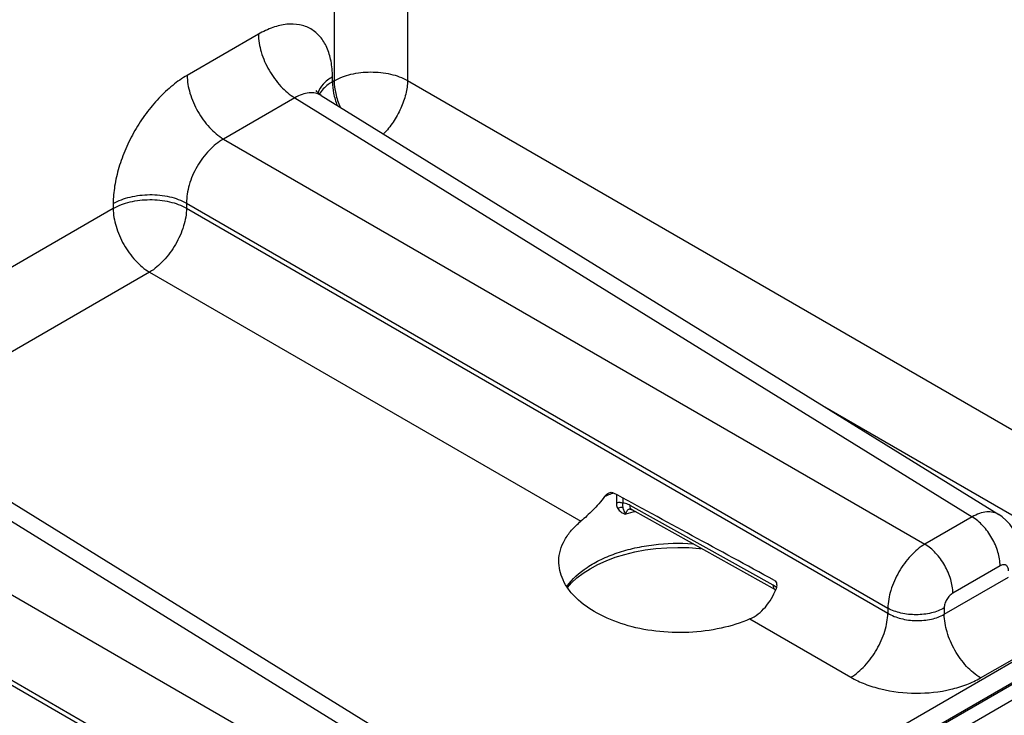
# Model space of a CAD drawing. Header units: inches. Extents: x 0 to 34, y 0 to 22.
# Tile 60 of 137: x 7.934 to 9.035, y 17.668 to 18.446. Entities that reach past the tile are written whole.
import ezdxf

# ---------------------------------------------------------------- set-up
doc = ezdxf.new("R2010")
doc.units = ezdxf.units.IN
doc.header["$LTSCALE"] = 1.87
doc.header["$MEASUREMENT"] = 0
doc.layers.get('0').update_dxf_attribs({"linetype": 'CONTINUOUS'})

msp = doc.modelspace()

# ---------------------------------------------------------------- linework, layer by layer
at = {"color": 7, "linetype": 'CONTINUOUS'}
for p, q in [((8.3676, 19.2789), (8.3676, 18.3781)), ((8.2856, 19.2316), (8.2856, 18.3776)), ((8.2009, 18.4298), (8.1212, 18.3837)), ((8.2836, 18.3765), (8.2836, 18.382)), ((8.2856, 18.3776), (8.2836, 18.3765)), ((8.3676, 18.3781), (9.2276, 17.8815)), ((8.2416, 18.3586), (8.1618, 18.3125)), ((8.2416, 18.3586), (8.9989, 17.8902)), ((8.271, 18.3613), (9.0289, 17.8927)), ((8.1618, 18.3125), (8.9461, 17.8597)), ((8.0385, 18.2349), (7.7241, 18.0534)), ((8.0385, 18.2405), (8.0385, 18.2349)), ((8.1205, 18.2409), (8.9047, 17.7881)), ((8.1205, 18.2409), (8.1205, 18.2354)), ((8.1205, 18.2354), (8.9047, 17.7825)), ((8.0791, 18.1637), (7.7841, 17.9934)), ((8.0791, 18.1637), (8.5614, 17.8853)), ((7.6821, 18.0355), (8.4394, 17.5672)), ((7.7115, 18.0383), (8.4694, 17.5696)), ((8.8317, 18.0146), (9.1862, 17.8099)), ((7.6023, 17.9895), (8.3866, 17.5367)), ((7.561, 17.9178), (8.3452, 17.465)), ((8.6013, 17.915), (8.6011, 17.906)), ((7.561, 17.9123), (8.3452, 17.4595)), ((8.6084, 17.9112), (8.6083, 17.9055)), ((8.7766, 17.8138), (8.6164, 17.903)), ((8.7789, 17.8086), (8.6188, 17.8979)), ((8.9989, 17.8902), (8.9461, 17.8597)), ((9.0302, 17.8354), (8.9774, 17.8049)), ((8.9678, 17.7814), (9.0397, 17.8229)), ((9.1862, 17.8099), (5.2984, 15.5652)), ((8.7802, 17.8114), (8.7766, 17.8138)), ((8.7789, 17.8086), (8.7791, 17.8085)), ((9.1961, 17.7926), (5.2984, 15.5421)), ((8.9047, 17.7881), (8.9047, 17.7825)), ((8.9678, 17.7884), (8.9678, 17.7814)), ((8.7504, 17.7761), (8.8634, 17.7109)), ((9.0085, 17.7102), (9.0804, 17.7517)), ((8.7998, 17.5624), (9.1165, 17.7453)), ((8.7883, 17.538), (9.1063, 17.7216))]:
    msp.add_line(p, q, dxfattribs=at)
for points in [[(8.271, 18.3613), (8.2691, 18.3627), (8.2673, 18.3644), (8.2661, 18.3658), (8.2655, 18.3667), (8.2654, 18.3669)], [(8.616, 17.8989), (8.616, 17.8989), (8.6163, 17.8989), (8.6169, 17.8987), (8.6178, 17.8984), (8.6188, 17.8979)], [(9.0529, 17.8483), (9.0526, 17.8544), (9.0515, 17.8606), (9.0498, 17.8665), (9.0475, 17.872), (9.0446, 17.8772), (9.0411, 17.882), (9.0371, 17.8863), (9.0327, 17.8901), (9.0289, 17.8927)], [(8.5464, 17.8112), (8.5511, 17.8165), (8.5571, 17.822), (8.564, 17.8273), (8.5718, 17.8323), (8.5804, 17.837), (8.5898, 17.8412), (8.5999, 17.845), (8.6106, 17.8482), (8.6218, 17.851), (8.6334, 17.8532), (8.6453, 17.8548), (8.6575, 17.8557), (8.6698, 17.8561), (8.682, 17.8559), (8.6942, 17.855), (8.6961, 17.8547)]]:
    msp.add_lwpolyline(points, dxfattribs=at)
for centre, radius, start, end in [((8.6506, 17.7741), 0.1522, 111.865, 114.2658), ((8.654, 17.7658), 0.1611, 110.8095, 111.883), ((8.6551, 17.7629), 0.1643, 110.5716, 110.8122), ((8.6555, 17.7618), 0.1654, 110.3898, 110.5717), ((8.6647, 17.7029), 0.1977, 102.4248, 105.5562), ((8.6184, 17.8911), 0.00815, 106.1871, 109.9129), ((8.6185, 17.8906), 0.00869, 104.7054, 106.2095), ((8.7807, 17.8118), 0.00366, 231.2305, 240.8274)]:
    msp.add_arc(centre, radius, start, end, dxfattribs=at)
msp.add_ellipse((10.1434, 17.0196), major_axis=(2.4116, -1.3442), ratio=0.014852, start_param=2.180991, end_param=2.275073, dxfattribs=at)
for points, knots in [([(8.2836, 18.382), (8.2836, 18.388), (8.2827, 18.3992), (8.2782, 18.4147), (8.2705, 18.4273), (8.2598, 18.4363), (8.2467, 18.441), (8.232, 18.4414), (8.2163, 18.4376), (8.2061, 18.4327), (8.2009, 18.4298)], [0, 0, 0, 0, 0.144896, 0.274519, 0.391106, 0.499989, 0.608873, 0.725466, 0.855096, 1, 1, 1, 1]), ([(8.2009, 18.4298), (8.2009, 18.4231), (8.2034, 18.4089), (8.2121, 18.389), (8.2249, 18.3714), (8.2358, 18.362), (8.2416, 18.3586)], [0, 0, 0, 0, 0.236699, 0.498902, 0.761702, 1, 1, 1, 1]), ([(8.2856, 18.3776), (8.2914, 18.381), (8.3049, 18.3859), (8.3265, 18.3883), (8.3482, 18.3861), (8.3617, 18.3813), (8.3676, 18.3781)], [0, 0, 0, 0, 0.236705, 0.498908, 0.761705, 1, 1, 1, 1]), ([(8.1212, 18.3837), (8.1155, 18.3805), (8.1044, 18.3726), (8.089, 18.3582), (8.0748, 18.3412), (8.0623, 18.3222), (8.0521, 18.3019), (8.0445, 18.2812), (8.0397, 18.2606), (8.0385, 18.247), (8.0385, 18.2405)], [0, 0, 0, 0, 0.114156, 0.237328, 0.36698, 0.500006, 0.633031, 0.76268, 0.885849, 1, 1, 1, 1]), ([(8.1212, 18.3837), (8.1212, 18.377), (8.1237, 18.3629), (8.1324, 18.343), (8.1451, 18.3254), (8.1561, 18.316), (8.1618, 18.3125)], [0, 0, 0, 0, 0.236699, 0.498902, 0.761702, 1, 1, 1, 1]), ([(8.2836, 18.382), (8.2798, 18.3798), (8.2731, 18.3749), (8.2686, 18.3678), (8.2675, 18.3642)], [0, 0, 0, 0, 0.542349, 1, 1, 1, 1]), ([(8.2836, 18.3765), (8.282, 18.3756), (8.2764, 18.3719), (8.2714, 18.3669), (8.2691, 18.3626)], [0, 0, 0, 0, 0.277386, 1, 1, 1, 1]), ([(8.2836, 18.3765), (8.2836, 18.3722), (8.2847, 18.3633), (8.2872, 18.3546), (8.2889, 18.3503)], [0, 0, 0, 0, 0.477752, 1, 1, 1, 1]), ([(8.2856, 18.3776), (8.2856, 18.3728), (8.2869, 18.3628), (8.2901, 18.3532), (8.2921, 18.3483)], [0, 0, 0, 0, 0.476508, 1, 1, 1, 1]), ([(8.3676, 18.3781), (8.3676, 18.373), (8.3659, 18.3622), (8.3604, 18.3465), (8.352, 18.3314), (8.3447, 18.3223), (8.3408, 18.3182)], [0, 0, 0, 0, 0.228605, 0.481388, 0.74393, 1, 1, 1, 1]), ([(8.271, 18.3613), (8.2691, 18.3625), (8.2646, 18.3643), (8.2572, 18.3646), (8.2493, 18.3626), (8.2441, 18.3601), (8.2416, 18.3586)], [0, 0, 0, 0, 0.21893, 0.451576, 0.710108, 1, 1, 1, 1]), ([(8.1618, 18.3125), (8.1559, 18.3092), (8.1446, 18.3), (8.1316, 18.2823), (8.1228, 18.2621), (8.1204, 18.2477), (8.1205, 18.2409)], [0, 0, 0, 0, 0.237713, 0.500006, 0.762296, 1, 1, 1, 1]), ([(8.0385, 18.2405), (8.0443, 18.2438), (8.0578, 18.2487), (8.0794, 18.2512), (8.101, 18.249), (8.1146, 18.2442), (8.1205, 18.2409)], [0, 0, 0, 0, 0.236705, 0.498908, 0.761705, 1, 1, 1, 1]), ([(8.0385, 18.2349), (8.0443, 18.2383), (8.0578, 18.2432), (8.0794, 18.2456), (8.101, 18.2434), (8.1146, 18.2386), (8.1205, 18.2354)], [0, 0, 0, 0, 0.236705, 0.498908, 0.761705, 1, 1, 1, 1]), ([(8.0385, 18.2349), (8.0385, 18.2282), (8.041, 18.2141), (8.0497, 18.1942), (8.0624, 18.1766), (8.0733, 18.1672), (8.0791, 18.1637)], [0, 0, 0, 0, 0.236699, 0.498902, 0.761702, 1, 1, 1, 1]), ([(8.1205, 18.2354), (8.1204, 18.2286), (8.1177, 18.2144), (8.1088, 18.1944), (8.0959, 18.1767), (8.0849, 18.1672), (8.0791, 18.1637)], [0, 0, 0, 0, 0.236714, 0.499994, 0.763277, 1, 1, 1, 1]), ([(8.588, 17.9129), (8.5887, 17.9138), (8.5903, 17.9155), (8.5922, 17.9168), (8.5932, 17.9172)], [0, 0, 0, 0, 0.511539, 1, 1, 1, 1]), ([(8.5932, 17.9172), (8.5938, 17.9175), (8.5952, 17.9178), (8.5966, 17.9176), (8.5972, 17.9173)], [0, 0, 0, 0, 0.515576, 1, 1, 1, 1]), ([(8.588, 17.9129), (8.5839, 17.9074), (8.5754, 17.8978), (8.566, 17.8891), (8.5614, 17.8853)], [0, 0, 0, 0, 0.534415, 1, 1, 1, 1]), ([(8.6011, 17.906), (8.6023, 17.9064), (8.6048, 17.9067), (8.6072, 17.9061), (8.6083, 17.9055)], [0, 0, 0, 0, 0.511077, 1, 1, 1, 1]), ([(8.6011, 17.906), (8.6011, 17.9054), (8.6012, 17.9032), (8.6019, 17.9009), (8.6027, 17.8995)], [0, 0, 0, 0, 0.265233, 1, 1, 1, 1]), ([(8.6083, 17.9055), (8.6082, 17.9051), (8.6079, 17.9036), (8.608, 17.9021), (8.6082, 17.901)], [0, 0, 0, 0, 0.275101, 1, 1, 1, 1]), ([(8.6164, 17.903), (8.6158, 17.9034), (8.6132, 17.9047), (8.6103, 17.9055), (8.6083, 17.9055)], [0, 0, 0, 0, 0.274335, 1, 1, 1, 1]), ([(8.6188, 17.8979), (8.6184, 17.8981), (8.6177, 17.8987), (8.6167, 17.9004), (8.6164, 17.9019), (8.6164, 17.903)], [0, 0, 0, 0, 0.216616, 0.449674, 1, 1, 1, 1]), ([(8.6027, 17.8995), (8.6031, 17.8998), (8.6047, 17.9008), (8.6068, 17.9012), (8.6082, 17.901)], [0, 0, 0, 0, 0.263235, 1, 1, 1, 1]), ([(8.6027, 17.8995), (8.6036, 17.898), (8.6063, 17.8952), (8.6098, 17.8938), (8.6117, 17.8934)], [0, 0, 0, 0, 0.481727, 1, 1, 1, 1]), ([(8.6082, 17.901), (8.6084, 17.8997), (8.6094, 17.897), (8.6109, 17.8946), (8.6117, 17.8934)], [0, 0, 0, 0, 0.466162, 1, 1, 1, 1]), ([(8.6156, 17.8987), (8.6145, 17.8983), (8.613, 17.8973), (8.6119, 17.8952), (8.6117, 17.894), (8.6117, 17.8934)], [0, 0, 0, 0, 0.488078, 0.735316, 1, 1, 1, 1]), ([(9.0289, 17.8927), (9.0269, 17.8939), (9.0225, 17.8956), (9.0149, 17.896), (9.0068, 17.8941), (9.0016, 17.8917), (8.9989, 17.8902)], [0, 0, 0, 0, 0.217033, 0.44979, 0.709293, 1, 1, 1, 1]), ([(8.5368, 17.8413), (8.5369, 17.8452), (8.5381, 17.8533), (8.5431, 17.8649), (8.5509, 17.8758), (8.5577, 17.8822), (8.5614, 17.8853)], [0, 0, 0, 0, 0.228651, 0.466942, 0.722487, 1, 1, 1, 1]), ([(9.0302, 17.8354), (9.0302, 17.8406), (9.0283, 17.8514), (9.0216, 17.8668), (9.0118, 17.8803), (9.0034, 17.8875), (8.9989, 17.8902)], [0, 0, 0, 0, 0.236699, 0.498902, 0.761702, 1, 1, 1, 1]), ([(8.5456, 17.8124), (8.5516, 17.8209), (8.5643, 17.832), (8.5844, 17.8432), (8.6023, 17.8504), (8.622, 17.8558), (8.6502, 17.8606), (8.672, 17.8612), (8.6865, 17.8602)], [0, 0, 0, 0, 0.20316, 0.319838, 0.445469, 0.578508, 0.716921, 1, 1, 1, 1]), ([(8.9461, 17.8597), (8.9403, 17.8563), (8.9293, 17.8468), (8.9164, 17.8291), (8.9075, 17.8091), (8.9048, 17.7948), (8.9047, 17.7881)], [0, 0, 0, 0, 0.236838, 0.500006, 0.76317, 1, 1, 1, 1]), ([(8.9774, 17.8049), (8.9774, 17.8101), (8.9754, 17.821), (8.9688, 17.8363), (8.959, 17.8498), (8.9505, 17.8571), (8.9461, 17.8597)], [0, 0, 0, 0, 0.236699, 0.498902, 0.761702, 1, 1, 1, 1]), ([(8.7504, 17.7761), (8.7401, 17.7716), (8.7176, 17.7646), (8.682, 17.7601), (8.6454, 17.7614), (8.6107, 17.7685), (8.5803, 17.7808), (8.5595, 17.7953), (8.5475, 17.8088), (8.5413, 17.8193), (8.5375, 17.8301), (8.5367, 17.8376), (8.5368, 17.8413)], [0, 0, 0, 0, 0.134278, 0.278238, 0.424927, 0.566947, 0.697681, 0.812658, 0.864032, 0.911721, 0.956613, 1, 1, 1, 1]), ([(9.0397, 17.8299), (9.0397, 17.8312), (9.0394, 17.8331), (9.0382, 17.8351), (9.037, 17.8362), (9.0354, 17.8367), (9.0331, 17.8368), (9.0313, 17.8361), (9.0302, 17.8354)], [0, 0, 0, 0, 0.273833, 0.390775, 0.499989, 0.609205, 0.726152, 1, 1, 1, 1]), ([(8.7779, 17.8192), (8.7786, 17.8189), (8.7797, 17.8176), (8.7805, 17.8151), (8.7805, 17.8124), (8.78, 17.8106), (8.7797, 17.8098)], [0, 0, 0, 0, 0.227651, 0.475092, 0.734776, 1, 1, 1, 1]), ([(8.7504, 17.7761), (8.7537, 17.7776), (8.76, 17.7814), (8.7681, 17.7893), (8.7748, 17.7989), (8.7782, 17.8061), (8.7797, 17.8098)], [0, 0, 0, 0, 0.234839, 0.480504, 0.736621, 1, 1, 1, 1]), ([(8.7784, 17.8089), (8.7778, 17.8094), (8.7768, 17.811), (8.7766, 17.8128), (8.7766, 17.8138)], [0, 0, 0, 0, 0.450562, 1, 1, 1, 1]), ([(8.9774, 17.8049), (8.976, 17.8041), (8.9734, 17.802), (8.9704, 17.7979), (8.9684, 17.7933), (8.9678, 17.79), (8.9678, 17.7884)], [0, 0, 0, 0, 0.237222, 0.500006, 0.762787, 1, 1, 1, 1]), ([(8.8634, 17.7109), (8.8692, 17.7144), (8.8801, 17.7238), (8.893, 17.7416), (8.9019, 17.7616), (8.9046, 17.7758), (8.9047, 17.7825)], [0, 0, 0, 0, 0.236723, 0.500006, 0.763286, 1, 1, 1, 1]), ([(8.9678, 17.7884), (8.9634, 17.7858), (8.953, 17.782), (8.9364, 17.7802), (8.9197, 17.7819), (8.9093, 17.7856), (8.9047, 17.7881)], [0, 0, 0, 0, 0.236705, 0.498908, 0.761705, 1, 1, 1, 1]), ([(8.9047, 17.7825), (8.9092, 17.7798), (8.9196, 17.7758), (8.9363, 17.7736), (8.953, 17.7751), (8.9634, 17.7788), (8.9678, 17.7814)], [0, 0, 0, 0, 0.240625, 0.503499, 0.764481, 1, 1, 1, 1]), ([(9.0085, 17.7102), (9.0027, 17.7137), (8.9917, 17.723), (8.979, 17.7407), (8.9703, 17.7606), (8.9678, 17.7747), (8.9678, 17.7814)], [0, 0, 0, 0, 0.238298, 0.501098, 0.763301, 1, 1, 1, 1]), ([(8.8634, 17.7109), (8.8684, 17.708), (8.8793, 17.7029), (8.9035, 17.6954), (8.9361, 17.6917), (8.9687, 17.6951), (8.9927, 17.7023), (9.0035, 17.7073), (9.0085, 17.7102)], [0, 0, 0, 0, 0.115576, 0.239619, 0.502137, 0.763488, 0.886166, 1, 1, 1, 1])]:
    msp.add_open_spline(points, degree=3, knots=knots, dxfattribs=at)

doc.saveas('drawing.dxf')
